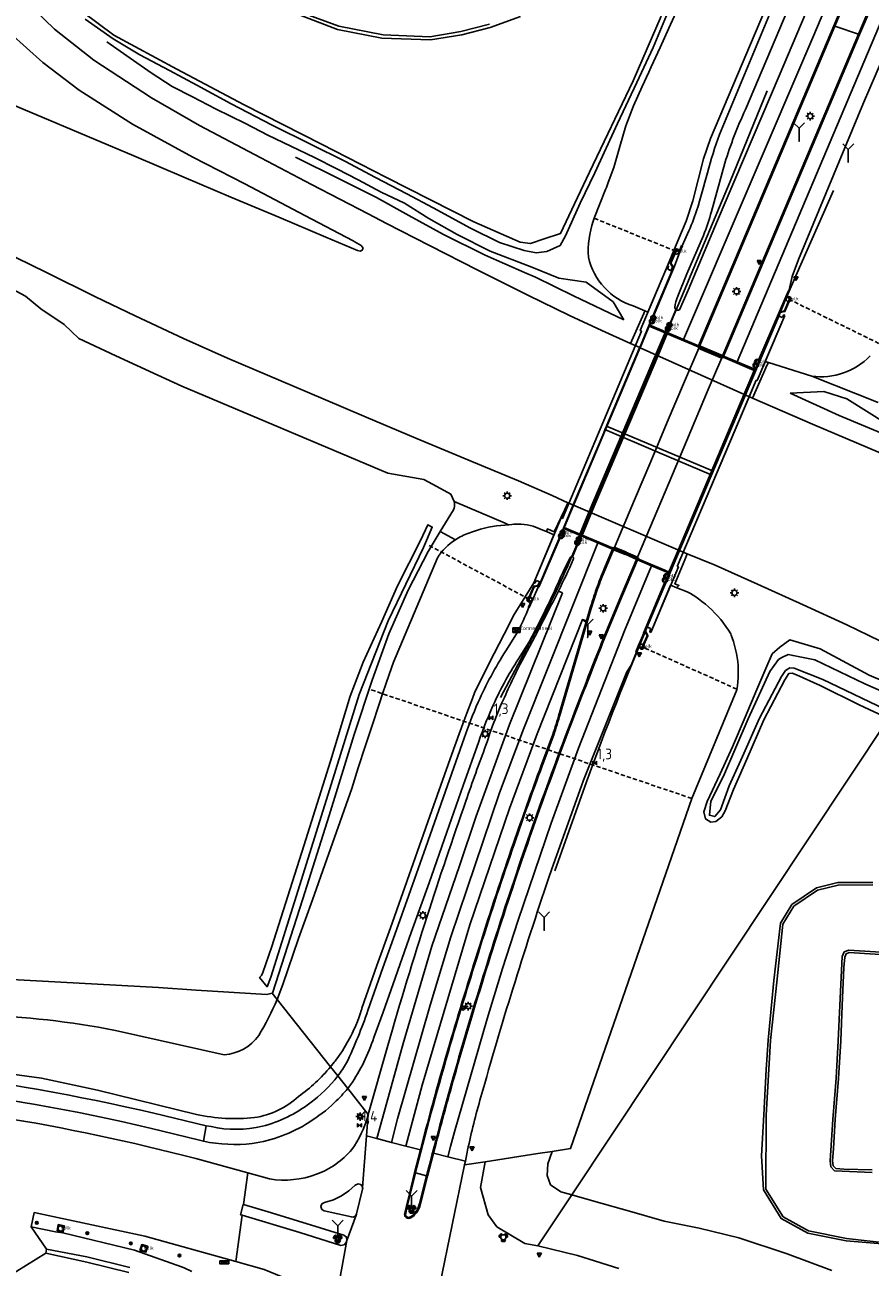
# Model space of a CAD drawing. Extents: x 165936 to 168762, y 445225 to 450407.
# Tile 65 of 69: x 168200 to 168398, y 449703 to 449993. Entities that reach past the tile are written whole.
import ezdxf

# ---------------------------------------------------------------- set-up
doc = ezdxf.new("R2010")
doc.units = 0
doc.header["$LTSCALE"] = 4
doc.linetypes.add('STIPPELFIJN', pattern=[0.375, 0.25, -0.125])
doc.layers.get('0').update_dxf_attribs({"linetype": 'CONTINUOUS'})
for name, color, linetype in [('G_BTD', 3, 'CONTINUOUS'), ('G_OBDP1', 2, 'ByLayer'), ('G_OTD', 32, 'CONTINUOUS'), ('G_OWG', 6, 'CONTINUOUS'), ('G_OWGP1', 2, 'ByLayer'), ('G_OWT', 6, 'CONTINUOUS'), ('G_WGD', 7, 'CONTINUOUS'), ('G_WGDP1', 2, 'ByLayer'), ('G_WGI', 1, 'CONTINUOUS'), ('G_WTD', 5, 'CONTINUOUS'), ('LKWDUP', 5, 'CONTINUOUS'), ('LWGI', 7, 'CONTINUOUS'), ('PPALHM', 10, 'CONTINUOUS'), ('PVGO', 102, 'CONTINUOUS')]:
    doc.layers.add(name, color=color, linetype=linetype)
doc.layers.add('G_BTDP1', color=2, linetype='CONTINUOUS', lineweight=70)
for name, color, linetype, true_color in [('PBRD', 7, 'CONTINUOUS', 0xbd2877), ('PINS', 7, 'CONTINUOUS', 0xbd2877), ('PKST', 7, 'CONTINUOUS', 0xbd2877), ('PPAL', 7, 'CONTINUOUS', 0xbd2877), ('PPUT', 7, 'CONTINUOUS', 0xbd2877)]:
    doc.layers.add(name, color=color, linetype=linetype, true_color=true_color)
doc.styles.add('ISO', font='ISO')

# ---------------------------------------------------------------- blocks, each defined once
blk = doc.blocks.new('kolk')
at = {"color": 0}
blk.add_circle((0, 0), 0.6, dxfattribs=at)
at = {"color": 0, "linetype": 'Continuous', "style": 'ISO'}
blk.add_attdef('KOLK', (-0.04, -0.26), '', height=0.8, dxfattribs=at)
blk = doc.blocks.new('verkeersbord-pl')
at = {"linetype": 'Continuous'}
blk.add_circle((0, 0), 0.03, dxfattribs=at)
blk = doc.blocks.new('wegwijzer')
at = {"color": 0}
for q in [(-0.424, 1.424), (0.424, 1.424), (0, 0)]:
    blk.add_line((0, 1), q, dxfattribs=at)
blk = doc.blocks.new('lichtmast')
at = {"color": 0}
for p, q in [((-0.6, 0), (-1, 0)), ((-0.71, 0.71), (-0.42, 0.42)), ((0, 0.6), (0, 1)), ((0.42, 0.42), (0.71, 0.71)), ((0.6, 0), (1, 0)), ((-0.42, -0.42), (-0.71, -0.71)), ((0, -0.6), (0, -1)), ((0.42, -0.42), (0.71, -0.71))]:
    blk.add_line(p, q, dxfattribs=at)
blk.add_circle((0, 0), 0.6, dxfattribs=at)
blk = doc.blocks.new('verkeersbord')
at = {"color": 0}
for p, q in [((0.5, 0.32), (-0.5, 0.32)), ((-0.5, 0.32), (0, -0.6)), ((0, -0.6), (0.5, 0.32))]:
    blk.add_line(p, q, dxfattribs=at)
blk = doc.blocks.new('kilometerpaal')
at = {"color": 0}
for p, q in [((-0.44, 0.44), (0.44, -0.44)), ((-0.44, -0.44), (-0.44, 0.44)), ((0.44, 0.44), (-0.44, -0.44)), ((0.44, -0.44), (0.44, 0.44))]:
    blk.add_line(p, q, dxfattribs=at)
at = {"color": 0, "style": 'ISO'}
blk.add_attdef('KILOMETERPAAL', (0.59, 0.87), '', height=2.5, dxfattribs=at)
blk = doc.blocks.new('verkeerslicht')
at = {"color": 0, "linetype": 'Continuous'}
for p, q in [((-1, 0), (-0.6, 0)), ((-0.3, 0.52), (-0.5, 0.86)), ((0.3, 0.52), (0.5, 0.86)), ((0.6, 0), (1, 0)), ((-0.3, -0.52), (-0.5, -0.86)), ((0.3, -0.52), (0.5, -0.86))]:
    blk.add_line(p, q, dxfattribs=at)
at = {"color": 0}
blk.add_circle((0, 0), 0.6, dxfattribs=at)
at = {"color": 0, "linetype": 'Continuous'}
for radius, start, end in [(0.996, 119.9985, 179.9935), (0.897, 119.9989, 179.9928), (0.797, 119.9994, 179.9919), (0.697, 120, 179.9907), (0.697, 0.0093, 60), (0.797, 0.0081, 60.0006), (0.897, 0.0072, 60.0011), (0.996, 0.0065, 60.0015), (0.996, 240.0015, 299.9985), (0.897, 240.0011, 299.9989), (0.797, 240.0006, 299.9994), (0.697, 240, 300)]:
    blk.add_arc((0, 0), radius, start, end, dxfattribs=at)
blk = doc.blocks.new('aanduidingsbord')
at = {"color": 0}
for p, q in [((-0.81, -0.33), (0, 0)), ((-1.45, -0.5), (-1.01, -0.5))]:
    blk.add_line(p, q, dxfattribs=at)
blk.add_circle((-1.23, -0.5), 0.45, dxfattribs=at)
blk = doc.blocks.new('zonnepaneel')
at = {"color": 0}
blk.add_circle((0, 0), 0.45, dxfattribs=at)
at = {"color": 0, "style": 'ISO'}
blk.add_attdef('ZONNEPANEEL', (0.7, 0), '', height=0.9, dxfattribs=at)
blk = doc.blocks.new('schk.dwg')
for p, q in [((0.86, 0.56), (-0.86, 0.56)), ((-0.86, 0.56), (-0.86, -0.56)), ((0.86, -0.56), (0.86, 0.56)), ((-0.86, -0.56), (0.86, -0.56))]:
    blk.add_line(p, q)
at = {"linetype": 'Continuous'}
for p, q in [((-0.86, 0.56), (0.86, -0.56)), ((-0.86, -0.56), (0.86, 0.56))]:
    blk.add_line(p, q, dxfattribs=at)
blk = doc.blocks.new('plaatsnaam')
at = {"color": 0}
blk.add_line((-0.69, 0), (0.69, 0), dxfattribs=at)
for points in [[(-1.05, 0.35), (1.05, 0.35), (1.05, -0.35), (-1.05, -0.35)], [(-0.99, 0.29), (0.99, 0.29), (0.99, -0.29), (-0.99, -0.29)]]:
    blk.add_lwpolyline(points, close=True, dxfattribs=at)
blk = doc.blocks.new('boom')
at = {"color": 0}
for radius in [0.315, 0.225, 0.135]:
    blk.add_circle((0, 0), radius, dxfattribs=at)

msp = doc.modelspace()

# ---------------------------------------------------------------- linework, layer by layer
at = {"layer": 'G_BTD', "linetype": 'Continuous', "transparency": 33554687}
for points in [[(168300.686, 449881.217, -0.1259369), (168300.475, 449879.701)], [(168300.881, 449872.694, -0.0601374), (168303.987, 449874.231)], [(168259.234, 449765.295, -0.0368383), (168254.954, 449756.821)], [(168221.492, 449758.061, 0.0378154), (168189.625, 449761.722)], [(168254.954, 449756.821, -0.22046), (168246.916, 449752.349)], [(168121.635, 449752.322, -0.0520083), (168230.445, 449738.713)], [(168229.617, 449735.24, 0.0520429), (168121.455, 449748.757)], [(168264.273, 449742.632, 0.0653205), (168271.728, 449749.537)], [(168147.526, 449743.073, -0.0482827), (168240.291, 449728.092)], [(168253.993, 449737.666, 0.1465167), (168264.273, 449742.632)], [(168240.408, 449738.425, 0.0798691), (168253.993, 449737.666)], [(168239.344, 449701.728, 0.0205373), (168236.958, 449702.799)]]:
    msp.add_lwpolyline(points, format="xyb", dxfattribs=at)
for points in [[(168300.609, 449881.636), (168300.686, 449881.217)], [(168297.367, 449874.622), (168300.475, 449879.701)], [(168313.382, 449876.175), (168312.419, 449876.125), (168311.459, 449876.042), (168310.502, 449875.927), (168309.549, 449875.779), (168308.602, 449875.6), (168307.662, 449875.389), (168306.729, 449875.146), (168305.805, 449874.872), (168304.891, 449874.567), (168303.987, 449874.231)], [(168258.078, 449766.753), (168256.876, 449766.453), (168240.317, 449767.43), (168231.533, 449768.111), (168190.181, 449770.337)], [(168271.728, 449749.537), (168259.234, 449765.295)], [(168246.916, 449752.349), (168221.492, 449758.061)], [(168177.407, 449750.566), (168204.245, 449746.869), (168217.28, 449744.106), (168240.408, 449738.425)], [(168242.729, 449735.733), (168230.445, 449738.713)], [(168242.079, 449732.163), (168241.164, 449732.373), (168229.617, 449735.24)], [(168307.811, 449727.368), (168320.145, 449729.267), (168323.474, 449729.779)], [(168240.291, 449728.092), (168252.41, 449724.747)], [(168320.153, 449707.732), (168328.052, 449719.623)], [(168249.6, 449704.04), (168228.394, 449709.999), (168202.563, 449715.501), (168201.855, 449712.175)], [(168201.855, 449712.175), (168207.511, 449710.982), (168209.25, 449710.726), (168225.962, 449706.695), (168236.958, 449702.799)], [(168205.409, 449706.921), (168201.855, 449712.175)], [(168205.282, 449705.962), (168205.409, 449706.921)], [(168205.409, 449706.921), (168214.822, 449705.111)], [(168205.282, 449705.962), (168191.644, 449697.554), (168201.746, 449695.245), (168212.537, 449693.05), (168224.362, 449689.676)], [(168214.793, 449703.89), (168205.282, 449705.962)], [(168224.647, 449701.497), (168214.793, 449703.89)], [(168214.822, 449705.111), (168224.895, 449702.634)]]:
    msp.add_lwpolyline(points, dxfattribs=at)
at = {"layer": 'G_BTDP1', "linetype": 'Continuous', "lineweight": 70, "transparency": 33554687}
for points in [[(168357.81, 449917.675), (168357.777, 449917.689), (168357.754, 449917.621)], [(168357.81, 449917.675), (168363.18, 449915.451)], [(168363.154, 449915.319), (168363.21, 449915.439), (168363.18, 449915.451)], [(168337.974, 449870.776), (168337.898, 449870.619), (168340.571, 449869.539), (168343.299, 449868.342), (168343.36, 449868.498)]]:
    msp.add_lwpolyline(points, dxfattribs=at)
at = {"layer": 'G_OBDP1', "transparency": 33554687}
for points in [[(168357.754, 449917.621), (168360.455, 449916.47)], [(168352.701, 449866.476), (168369.457, 449906.051), (168371.115, 449909.968)], [(168337.974, 449870.776), (168340.679, 449869.632)], [(168340.679, 449869.632), (168343.36, 449868.498)], [(168345.499, 449852.385), (168346.461, 449851.938)]]:
    msp.add_lwpolyline(points, dxfattribs=at)
at = {"layer": 'G_OTD', "linetype": 'Continuous', "transparency": 33554687}
for points in [[(168207.88, 449711.243), (168208.164, 449712.665), (168209.586, 449712.38), (168209.301, 449710.959), (168207.88, 449711.243)], [(168227.233, 449706.627), (168227.649, 449708.016), (168229.038, 449707.6), (168228.623, 449706.211), (168227.233, 449706.627)]]:
    msp.add_lwpolyline(points, dxfattribs=at)
at = {"layer": 'G_OWG', "linetype": 'Continuous', "transparency": 33554687}
for points in [[(168389.789, 450045.046), (168389.875, 450044.285), (168389.955, 450043.173), (168389.988, 450042.059), (168389.975, 450040.945), (168389.915, 450039.832), (168389.809, 450038.722), (168389.657, 450037.618), (168389.46, 450036.522), (168389.416, 450036.312), (168389.216, 450035.434), (168388.928, 450034.357), (168388.594, 450033.294), (168388.256, 450032.346), (168387.882, 450031.412), (168379.034, 450010.461), (168377.96, 450007.919), (168377.152, 450006.005), (168360.453, 449966.464), (168358.832, 449961.721), (168356.367, 449951.907), (168354.745, 449947.164), (168352.8, 449942.558), (168351.889, 449940.318)], [(168333.045, 449947.127), (168333.308, 449947.798), (168335.939, 449954.512), (168336.161, 449955.012), (168336.59, 449956.173), (168337.897, 449959.707), (168339.282, 449964.549), (168340.677, 449969.388), (168342.44, 449974.071), (168344.513, 449978.623), (168346.025, 449981.931), (168346.594, 449983.172), (168348.677, 449987.72), (168350.761, 449992.267), (168352.844, 449996.815)], [(168389.509, 449992.72), (168389.272, 449992.801)], [(168395.011, 449990.831), (168389.509, 449992.72)], [(168395.248, 449990.75), (168395.011, 449990.831)], [(168219.481, 449989.038), (168224.961, 449985.186), (168229.811, 449981.785), (168234.742, 449978.619), (168239.531, 449976.187), (168244.892, 449973.38), (168251.9, 449969.931), (168257.076, 449967.253), (168262.478, 449964.69), (168267.991, 449962.024), (168273.172, 449959.389), (168278.149, 449956.774), (168283.59, 449953.927), (168288.988, 449951.317), (168294.709, 449947.758), (168301.308, 449944.014), (168309.011, 449940.114), (168318.768, 449936.396), (168325.069, 449933.846), (168331.434, 449932.879), (168337.703, 449928.295), (168340.189, 449924.108)], [(168263.576, 449962.079), (168273.904, 449956.944)], [(168273.904, 449956.944), (168282.458, 449952.696)], [(168282.458, 449952.696), (168290.01, 449948.434)], [(168290.01, 449948.434), (168298.116, 449943.982)], [(168298.116, 449943.982), (168307.807, 449939.216)], [(168307.807, 449939.216), (168317.035, 449935.141)], [(168350.416, 449936.696), (168351.889, 449940.318)], [(168350.416, 449936.696), (168345.827, 449925.861), (168345.128, 449926.161)], [(168350.499, 449935.898), (168350.651, 449936.572), (168350.416, 449936.696)], [(168350.499, 449935.898), (168351.238, 449935.57)], [(168351.429, 449935.487), (168351.238, 449935.57)], [(168317.035, 449935.141), (168319.606, 449934.026)], [(168319.606, 449934.026), (168328.469, 449929.726)], [(168197.464, 449931.282), (168200.517, 449929.614), (168204.115, 449926.615), (168209.505, 449923.008), (168212.924, 449919.732), (168221.616, 449915.654), (168231.441, 449911.171), (168237.042, 449908.572), (168285.138, 449888.251), (168293.543, 449886.8), (168296.522, 449885.148), (168299.823, 449883.34), (168300.609, 449881.636)], [(168328.469, 449929.726), (168340.189, 449924.108)], [(168345.128, 449926.161), (168342.433, 449927.32)], [(168341.739, 449918.586), (168344.874, 449925.593), (168345.128, 449926.161)], [(168377.814, 449925.108), (168373.25, 449914.368), (168373.961, 449914.141)], [(168376.223, 449925.021), (168376.375, 449924.957), (168376.397, 449924.947), (168377.185, 449924.611)], [(168377.814, 449925.108), (168377.569, 449925.225), (168377.185, 449924.611)], [(168357.754, 449917.621), (168357.782, 449917.609)], [(168360.455, 449916.47), (168357.782, 449917.609)], [(168363.129, 449915.33), (168360.455, 449916.47)], [(168363.154, 449915.319), (168363.129, 449915.33)], [(168370.274, 449905.79), (168373.704, 449913.559), (168373.961, 449914.141)], [(168373.961, 449914.141), (168384.103, 449910.905)], [(168399.601, 449904.757), (168384.103, 449910.905)], [(168437.73, 449884.64), (168434.933, 449885.702), (168429.839, 449888.081), (168417.931, 449892.318), (168401.468, 449899.876), (168392.325, 449905.6), (168386.914, 449907.356), (168379.078, 449906.976)], [(168379.078, 449906.976), (168390.478, 449901.765)], [(168390.478, 449901.765), (168402.781, 449896.578)], [(168300.609, 449881.636), (168312.483, 449876.559), (168313.164, 449876.268)], [(168322.128, 449874.59), (168322.142, 449874.626), (168322.383, 449875.245), (168323.281, 449874.842), (168323.947, 449874.548), (168326.405, 449879.739), (168327.14, 449881.29)], [(168297.367, 449874.622), (168295.215, 449871.106), (168294.513, 449869.96), (168289.838, 449860.944), (168285.325, 449850.725), (168281.461, 449839.885), (168277.286, 449827.213), (168271.378, 449808.237), (168265.281, 449788.799), (168258.198, 449766.783), (168258.078, 449766.753)], [(168300.881, 449872.694), (168297.367, 449874.622)], [(168313.164, 449876.268), (168313.382, 449876.175)], [(168313.382, 449876.175), (168314.094, 449876.272), (168314.569, 449876.31)], [(168314.569, 449876.31), (168314.81, 449876.329), (168315.529, 449876.346), (168316.247, 449876.324), (168316.963, 449876.262), (168317.675, 449876.16), (168318.379, 449876.019), (168319.075, 449875.839), (168321.726, 449874.754), (168322.128, 449874.59)], [(168322.128, 449874.59), (168323.897, 449873.867), (168319.169, 449862.658)], [(168337.974, 449870.776), (168337.998, 449870.766)], [(168340.679, 449869.632), (168337.998, 449870.766)], [(168340.679, 449869.632), (168343.359, 449868.498)], [(168355.002, 449869.436), (168354.43, 449868.03), (168352.127, 449862.371), (168353.083, 449862.001), (168352.709, 449861.64), (168352.608, 449861.472)], [(168259.234, 449765.295), (168260.568, 449768.788), (168264.26, 449779.525), (168267.498, 449788.585), (168270.415, 449796.711), (168276.679, 449814.555), (168278.208, 449819.412), (168279.798, 449824.366), (168281.414, 449829.312), (168283.054, 449834.251), (168283.886, 449836.715), (168284.719, 449839.183), (168285.939, 449842.745), (168286.41, 449844.106), (168296.708, 449868.507)], [(168343.36, 449868.498), (168343.359, 449868.498)], [(168319.169, 449862.658), (168319.412, 449862.572), (168319.801, 449863.182)], [(168319.801, 449863.182), (168320.548, 449862.887)], [(168317.145, 449859.319), (168319.169, 449862.658)], [(168320.747, 449862.786), (168320.548, 449862.887)], [(168323.474, 449729.779), (168327.768, 449730.44), (168356.075, 449812.257), (168366.573, 449837.644), (168366.721, 449838.582), (168366.832, 449839.525), (168366.903, 449840.471), (168366.937, 449841.42), (168366.931, 449842.369), (168366.887, 449843.318), (168366.805, 449844.264), (168366.684, 449845.205), (168366.525, 449846.141), (168366.328, 449847.07), (168366.094, 449847.99), (168365.822, 449848.9), (168365.514, 449849.797), (168365.279, 449850.399), (168365.169, 449850.682), (168364.636, 449851.554), (168364.07, 449852.405), (168363.471, 449853.233), (168362.84, 449854.037), (168362.179, 449854.817), (168361.489, 449855.57), (168360.769, 449856.296), (168360.73, 449856.332), (168360.022, 449856.993), (168359.249, 449857.661), (168358.45, 449858.299), (168357.627, 449858.905), (168356.782, 449859.479), (168356.028, 449859.949), (168355.914, 449860.02), (168355.027, 449860.527), (168352.608, 449861.472)], [(168346.499, 449851.048), (168351.139, 449862.046), (168352.608, 449861.472)], [(168314.644, 449855.195), (168317.145, 449859.319)], [(168312.286, 449850.651), (168314.644, 449855.195)], [(168345.499, 449852.385), (168345.652, 449852.314)], [(168346.461, 449851.938), (168345.664, 449852.308), (168345.652, 449852.314)], [(168346.461, 449851.938), (168346.268, 449851.16), (168346.499, 449851.048)], [(168309.949, 449846.094), (168312.286, 449850.651)], [(168307.634, 449841.522), (168309.949, 449846.094)], [(168305.341, 449836.937), (168307.634, 449841.522)], [(168304.842, 449835.616), (168305.341, 449836.937)], [(168303.546, 449832.161), (168304.842, 449835.616)], [(168302.853, 449830.289), (168303.546, 449832.161)], [(168301.775, 449827.375), (168302.853, 449830.289)], [(168328.052, 449719.623), (168402.041, 449830.946)], [(168300.027, 449822.581), (168301.775, 449827.375)], [(168298.304, 449817.778), (168300.027, 449822.581)], [(168296.605, 449812.966), (168298.304, 449817.778)], [(168294.93, 449808.146), (168296.605, 449812.966)], [(168288.62, 449790.176), (168294.93, 449808.146)], [(168285.703, 449782.05), (168288.62, 449790.176)], [(168282.531, 449773.179), (168285.703, 449782.05)], [(168279.074, 449763.224), (168282.531, 449773.179)], [(168258.078, 449766.753), (168259.234, 449765.295)], [(168278.316, 449760.957), (168278.649, 449761.899)], [(168278.649, 449761.899), (168278.903, 449762.671)], [(168278.903, 449762.671), (168279.018, 449763.041)], [(168279.018, 449763.041), (168279.074, 449763.224)], [(168277.035, 449757.893), (168277.62, 449759.203)], [(168277.62, 449759.203), (168277.996, 449760.12)], [(168277.996, 449760.12), (168278.316, 449760.957)], [(168275.65, 449755.216), (168275.871, 449755.61)], [(168275.871, 449755.61), (168276.172, 449756.166)], [(168276.172, 449756.166), (168276.459, 449756.718)], [(168276.459, 449756.718), (168276.765, 449757.329)], [(168276.765, 449757.329), (168277.035, 449757.893)], [(168273.98, 449752.53), (168274.499, 449753.315)], [(168274.499, 449753.315), (168274.926, 449753.991)], [(168274.926, 449753.991), (168275.252, 449754.53)], [(168275.252, 449754.53), (168275.65, 449755.216)], [(168271.728, 449749.537), (168271.99, 449749.856)], [(168271.99, 449749.856), (168272.304, 449750.248)], [(168272.304, 449750.248), (168272.603, 449750.63)], [(168272.603, 449750.63), (168272.801, 449750.889)], [(168272.801, 449750.889), (168273.155, 449751.364)], [(168273.155, 449751.364), (168273.429, 449751.741)], [(168273.429, 449751.741), (168273.765, 449752.217)], [(168273.765, 449752.217), (168273.98, 449752.53)], [(168273.418, 449747.405), (168271.728, 449749.537)], [(168280.529, 449738.435), (168275.741, 449744.475)], [(168328.052, 449719.623), (168325.512, 449720.346), (168323.103, 449721.998), (168322.293, 449724.109), (168322.453, 449726.892), (168323.474, 449729.779)], [(168291.584, 449724.744), (168291.362, 449724.801)], [(168294.165, 449724.084), (168291.584, 449724.744)], [(168294.394, 449724.013), (168294.165, 449724.084)], [(168388.763, 449701.975), (168378.389, 449705.815), (168367.054, 449709.558), (168357.792, 449711.822), (168349.598, 449713.486), (168341.52, 449715.819), (168333.239, 449718.148), (168328.052, 449719.623)], [(168251.071, 449714.878), (168250.697, 449714.99), (168251.34, 449717.385), (168251.408, 449717.365)]]:
    msp.add_lwpolyline(points, dxfattribs=at)
for points in [[(168331.936, 449938.721, -0.0921923), (168333.045, 449947.127)], [(168342.433, 449927.32, -0.2639499), (168331.936, 449938.721)], [(168384.103, 449910.905, 0.236374), (168397.731, 449915.648)], [(168300.881, 449872.694, 0.1038279), (168296.708, 449868.507)]]:
    msp.add_lwpolyline(points, format="xyb", dxfattribs=at)
at = {"layer": 'G_OWGP1', "transparency": 33554687}
for points in [[(168350.416, 449936.696), (168344.022, 449921.598), (168344.308, 449921.448), (168325.858, 449877.681), (168325.569, 449877.83), (168319.169, 449862.658)], [(168351.429, 449935.487), (168350.499, 449935.898)], [(168346.164, 449922.874), (168351.429, 449935.487)], [(168371.115, 449909.968), (168371.345, 449909.885), (168377.814, 449925.108)], [(168376.223, 449925.021), (168377.185, 449924.611)], [(168352.701, 449866.476), (168371.115, 449909.968)], [(168320.747, 449862.786), (168326.101, 449875.384)], [(168346.499, 449851.048), (168352.974, 449866.396), (168352.701, 449866.476)], [(168319.801, 449863.182), (168320.747, 449862.786)], [(168346.461, 449851.938), (168345.652, 449852.314)]]:
    msp.add_lwpolyline(points, dxfattribs=at)
at = {"layer": 'G_OWT', "linetype": 'Continuous', "transparency": 33554687}
for points in [[(168351.77, 449999.023), (168347.096, 449987.707), (168343.224, 449979.506), (168338.737, 449969.953), (168333.433, 449958.393), (168330.012, 449951.346), (168326.56, 449943.731), (168325.346, 449941.417), (168322.209, 449940.02), (168319.75, 449939.738), (168316.937, 449940.306), (168311.153, 449942.128), (168304.391, 449945.499), (168295.677, 449950.242), (168289.579, 449953.509), (168282.201, 449957.352), (168275.068, 449961.136), (168267.23, 449965.022), (168258.13, 449969.601), (168248.557, 449974.531), (168240.523, 449978.874), (168234.163, 449982.309), (168227.206, 449985.989), (168220.955, 449989.763), (168214.427, 449994.324)], [(168264.988, 449995.902), (168273.634, 449992.665), (168284.045, 449990.693), (168294.949, 449990.202), (168302.12, 449991.438), (168308.855, 449993.135)], [(168406.265, 449837.301), (168397.541, 449841.078), (168386.041, 449847.201), (168378.994, 449849.278), (168376.675, 449847.568), (168374.833, 449846.01), (168373.382, 449842.641), (168371.306, 449837.708), (168368.517, 449831.226), (168365.604, 449824.329), (168362.709, 449818.011), (168359.653, 449811.516), (168358.865, 449809.149), (168359.296, 449807.484), (168360.518, 449806.738), (168361.737, 449806.836), (168363.134, 449807.983), (168363.847, 449809.324), (168365.817, 449814.321), (168368.935, 449821.443), (168372.913, 449830.582), (168377.826, 449839.996), (168378.753, 449841.456), (168379.486, 449841.536), (168380.534, 449841.147), (168386.058, 449838.607), (168395.144, 449834.138), (168402.041, 449830.946)], [(168406.974, 449707.652), (168392.154, 449708.848), (168383.153, 449710.694), (168376.986, 449714.098), (168372.813, 449720.791), (168372.346, 449728.769), (168372.886, 449738.301), (168373.445, 449748.913), (168373.903, 449755.773), (168375.249, 449769.706), (168376.827, 449783.085), (168379.473, 449787.458), (168385.226, 449791.375), (168390.192, 449792.577), (168398.367, 449792.642)], [(168401.296, 449775.675), (168393.996, 449776.185), (168392.825, 449776.26), (168392.114, 449775.961), (168391.788, 449775.184), (168391.568, 449772.778), (168391.225, 449763.874), (168390.867, 449755.584), (168390.377, 449746.843), (168389.597, 449737.21), (168389.195, 449730.476), (168388.957, 449727.574), (168389.085, 449726.429), (168389.69, 449725.794), (168391.574, 449725.621), (168398.207, 449725.445)]]:
    msp.add_lwpolyline(points, dxfattribs=at)
at = {"layer": 'G_WGD', "linetype": 'Continuous', "transparency": 33554687}
for points in [[(168354.154, 449919.516), (168384.609, 449990.63), (168412.113, 450055.934)], [(168389.272, 449992.801), (168415.373, 450054.582)], [(168366.655, 449914.263), (168399.69, 449992.358), (168424.39, 450050.844)], [(168427.961, 450049.364), (168421.938, 450035.101), (168408.641, 450003.726), (168403.564, 449991.895), (168396.206, 449974.75), (168389.159, 449957.874), (168380.965, 449938.206), (168379.54, 449934.212), (168378.779, 449930.786)], [(168395.248, 449990.75), (168396.774, 449994.361), (168419.838, 450048.914)], [(168403.169, 450045.494), (168401.049, 450039.402), (168386.554, 450004.971), (168384.711, 450000.608), (168376.466, 449981.088), (168362.114, 449947.276), (168355.24, 449931.037), (168353.184, 449926.408), (168352.951, 449926.311)], [(168362.568, 449967.395), (168374.25, 449995.393), (168386.267, 450023.499), (168389.289, 450030.767)], [(168392.114, 450028.399), (168381.233, 450002.928), (168377.496, 449994.178), (168368.615, 449973.214)], [(168341.739, 449918.586), (168335.071, 449921.572), (168327.522, 449925.092), (168317.77, 449929.862), (168306.114, 449935.668), (168294.803, 449941.454), (168284.777, 449946.591), (168280.501, 449948.858), (168267.323, 449955.707), (168255.42, 449961.956), (168241.173, 449969.48), (168229.901, 449975.918), (168216.427, 449984.748), (168207.281, 449991.975), (168200.365, 449998.702), (168198.061, 450001.243)], [(168193.047, 449976.211), (168204.38, 449971.43), (168214.908, 449967.002), (168225.834, 449962.374), (168237.482, 449957.432), (168248.487, 449952.778), (168259.668, 449948.049), (168270.626, 449943.395), (168277.992, 449940.296), (168278.649, 449940.162), (168279.151, 449940.38), (168279.325, 449940.817), (168278.865, 449941.473), (168277.239, 449942.391), (168277.015, 449942.508), (168265.724, 449948.484), (168251.684, 449955.868), (168239.549, 449962.124), (168225.5, 449969.786), (168213.07, 449977.739), (168204.57, 449984.201), (168196.929, 449991.037)], [(168357.688, 449918.031), (168378.253, 449966.721), (168389.272, 449992.801)], [(168363.508, 449915.585), (168383.216, 449962.291), (168395.248, 449990.75)], [(168363.804, 449960.71), (168360.671, 449949.39)], [(168352.479, 449940.297), (168353.327, 449939.969), (168353.915, 449941.351)], [(168358.819, 449943.791), (168354.962, 449934.843), (168352.839, 449929.573)], [(168353.915, 449941.351), (168353.801, 449941.401), (168355.094, 449944.197)], [(168327.14, 449881.29), (168323.51, 449883.041), (168315.65, 449886.441), (168303.782, 449891.368), (168291.665, 449896.443), (168280.045, 449901.333), (168270.001, 449905.627), (168260.148, 449909.856), (168247.665, 449915.115), (168237.369, 449919.692), (168226.092, 449924.993), (168216.819, 449929.472), (168205.41, 449935.129), (168194.713, 449940.381)], [(168351.217, 449937.33), (168352.4, 449940.112), (168352.479, 449940.297)], [(168351.429, 449935.487), (168351.829, 449936.404), (168351.217, 449937.33)], [(168346.164, 449922.874), (168347.054, 449924.981), (168351.429, 449935.487)], [(168376.223, 449925.021), (168376.615, 449925.947), (168376.809, 449925.984), (168377.702, 449926.156), (168378.824, 449928.853), (168378.916, 449929.074), (168378.24, 449929.368), (168378.064, 449929.445), (168378.668, 449930.831), (168378.779, 449930.786)], [(168352.394, 449926.452), (168351.048, 449923.289), (168351.089, 449923.271), (168351.259, 449923.198), (168350.437, 449921.078)], [(168352.394, 449926.452), (168352.42, 449926.433)], [(168376.223, 449925.021), (168370.915, 449912.472)], [(168346.164, 449922.874), (168346.243, 449922.84), (168349.927, 449921.292), (168350.207, 449921.175), (168350.437, 449921.078)], [(168354.154, 449919.516), (168350.437, 449921.078)], [(168343.935, 449917.601), (168342.885, 449918.072), (168341.739, 449918.586)], [(168357.688, 449918.031), (168354.154, 449919.516)], [(168370.274, 449905.79), (168356.006, 449912.188), (168344.017, 449917.564), (168343.935, 449917.601)], [(168366.655, 449914.263), (168363.508, 449915.585)], [(168370.915, 449912.472), (168370.785, 449912.527), (168366.655, 449914.263)], [(168433.786, 449878.709), (168429.106, 449880.7), (168417.429, 449885.641), (168406.811, 449890.118), (168395.07, 449895.142), (168384.254, 449899.726), (168370.274, 449905.79)], [(168336.156, 449899.269), (168348.529, 449894.044), (168360.901, 449888.818), (168360.481, 449887.97), (168348.14, 449893.196), (168335.798, 449898.421), (168336.156, 449899.269)], [(168327.14, 449881.29), (168327.343, 449881.204), (168355.002, 449869.436)], [(168320.747, 449862.786), (168325.863, 449874.819), (168326.101, 449875.384)], [(168326.101, 449875.384), (168326.194, 449875.345), (168329.85, 449873.788), (168330.137, 449873.666), (168330.388, 449873.559)], [(168316.751, 449828.457), (168334.178, 449871.946)], [(168328.23, 449868.697), (168329.378, 449871.485), (168330.157, 449873.314), (168330.264, 449873.266), (168330.388, 449873.559)], [(168334.178, 449871.946), (168330.388, 449873.559)], [(168337.608, 449870.486), (168334.178, 449871.946)], [(168337.608, 449870.486), (168335.655, 449865.88)], [(168355.002, 449869.436), (168361.534, 449866.767), (168371.402, 449862.322), (168382.116, 449857.513), (168392.324, 449852.789), (168402.563, 449847.86), (168410.67, 449843.93)], [(168329.614, 449824.03), (168340.366, 449851.427), (168346.704, 449866.616)], [(168343.423, 449868.012), (168339.896, 449859.754)], [(168343.423, 449868.012), (168346.704, 449866.616)], [(168346.704, 449866.616), (168350.664, 449864.93), (168350.783, 449864.879)], [(168350.783, 449864.879), (168345.499, 449852.385)], [(168313.541, 449829.562), (168325.873, 449860.271)], [(168317.955, 449858.613), (168318.051, 449858.832), (168319.31, 449861.72)], [(168320.747, 449862.786), (168320.373, 449861.904), (168319.31, 449861.72)], [(168325.873, 449860.271), (168324.95, 449860.702)], [(168318.121, 449856.872), (168318.762, 449858.23), (168317.955, 449858.613)], [(168316.372, 449844.298), (168319.488, 449850.151), (168322.38, 449855.676)], [(168318.037, 449856.916), (168318.121, 449856.872)], [(168331.494, 449853.762), (168332.278, 449856.441)], [(168319.979, 449827.346), (168330.528, 449854.059), (168331.494, 449853.762)], [(168324.976, 449831.489), (168331.494, 449853.762)], [(168345.499, 449852.385), (168345.089, 449851.417), (168345.199, 449851.195), (168345.666, 449850.248), (168344.534, 449847.658), (168344.445, 449847.454), (168343.77, 449847.749), (168343.564, 449847.839), (168342.992, 449846.495), (168343.153, 449846.404), (168341.911, 449843.424), (168340.901, 449841.832), (168333.283, 449822.767)], [(168312.662, 449846.718), (168315.158, 449850.687)], [(168318.105, 449848.834), (168315.609, 449844.865)], [(168282.54, 449732.77), (168283.106, 449734.778), (168288.714, 449754.98), (168295.406, 449777.697), (168301.838, 449796.515), (168305.76, 449808.109), (168313.541, 449829.562)], [(168285.975, 449731.893), (168287.384, 449737.414), (168294.996, 449763.971), (168299.801, 449779.876), (168311.221, 449813.589), (168316.751, 449828.457)], [(168280.477, 449762.737), (168283.93, 449772.679), (168287.101, 449781.548), (168290.022, 449789.685), (168293.946, 449800.898), (168299.012, 449815.246), (168302.945, 449826.368)], [(168306.337, 449825.553), (168302.703, 449815.237), (168298.887, 449804.399), (168294.741, 449792.561), (168290.545, 449780.888), (168286.368, 449768.909), (168284.054, 449762.335), (168281.812, 449756.377)], [(168289.339, 449731.034), (168293.113, 449745.288), (168304.258, 449782.738), (168313.531, 449809.876), (168319.979, 449827.346)], [(168323.267, 449826.214), (168322.327, 449823.691), (168320.922, 449819.918)], [(168323.39, 449826.544), (168323.267, 449826.214)], [(168299.77, 449730.953), (168300.68, 449734.353), (168308.274, 449760.75), (168311.912, 449772.495), (168315.524, 449783.836), (168323.225, 449806.478), (168329.614, 449824.03)], [(168333.283, 449822.767), (168330.801, 449816.556), (168323.346, 449795.591), (168322.728, 449793.771)], [(168323.876, 449818.793), (168325.295, 449822.66), (168325.303, 449822.682)], [(168325.303, 449822.682), (168326.242, 449825.191)], [(168280.529, 449738.435), (168285.1, 449754.488)], [(168275.741, 449744.475), (168273.418, 449747.405)], [(168275.741, 449744.475), (168276.403, 449745.308)], [(168280.529, 449738.435), (168280.146, 449733.381)], [(168242.079, 449732.163), (168242.729, 449735.733)], [(168243.821, 449735.568), (168242.729, 449735.733)], [(168280.146, 449733.381), (168279.232, 449721.329), (168279.24, 449721.224), (168279.236, 449721.119), (168279.222, 449721.014)], [(168280.146, 449733.381), (168282.54, 449732.77)], [(168282.54, 449732.77), (168285.975, 449731.893)], [(168285.975, 449731.893), (168289.339, 449731.034)], [(168289.339, 449731.034), (168292.728, 449730.169)], [(168291.362, 449724.801), (168292.728, 449730.169)], [(168295.79, 449729.387), (168296.409, 449731.736)], [(168299.124, 449728.536), (168299.77, 449730.953)], [(168303.045, 449726.635), (168297.256, 449698.584), (168293.861, 449677.719)], [(168294.394, 449724.013), (168295.79, 449729.387)], [(168295.79, 449729.387), (168299.124, 449728.536)], [(168299.124, 449728.536), (168303.221, 449727.489)], [(168303.045, 449726.635), (168303.221, 449727.489)], [(168307.811, 449727.368), (168303.045, 449726.635)], [(168303.221, 449727.489), (168303.402, 449728.365)], [(168307.811, 449727.368), (168306.742, 449721.351)], [(168252.41, 449724.747), (168251.408, 449717.365)], [(168252.41, 449724.747), (168257.517, 449723.338)], [(168291.362, 449724.801), (168290.14, 449719.827)], [(168292.72, 449717.534), (168294.394, 449724.013)], [(168277.816, 449715.167), (168277.656, 449714.847), (168277.362, 449714.584), (168277.005, 449714.45), (168276.624, 449714.451), (168270.267, 449715.856), (168269.691, 449716.226), (168269.478, 449716.877), (168269.729, 449717.521), (168270.332, 449717.857), (168272.423, 449718.481), (168274.315, 449719.385), (168276.003, 449720.527), (168277.505, 449721.903), (168278.159, 449722.211), (168278.821, 449722.03), (168279.196, 449721.534), (168279.21, 449720.963)], [(168277.816, 449715.167), (168277.825, 449715.205), (168279.201, 449720.925), (168279.21, 449720.963)], [(168279.222, 449721.014), (168279.21, 449720.963)], [(168306.742, 449721.351), (168308.525, 449714.92)], [(168290.14, 449719.827), (168289.364, 449716.669), (168289.058, 449715.425)], [(168275.515, 449708.963), (168275.436, 449709.749), (168274.869, 449710.23), (168266.032, 449712.966), (168257.195, 449715.68), (168251.408, 449717.365)], [(168275.515, 449708.963), (168277.708, 449714.89), (168277.723, 449714.917), (168277.767, 449715.009), (168277.801, 449715.106), (168277.816, 449715.167)], [(168251.071, 449714.878), (168249.6, 449704.04)], [(168251.071, 449714.878), (168264.58, 449710.813), (168274.166, 449707.796), (168274.89, 449707.923), (168275.361, 449708.521), (168275.515, 449708.963)], [(168308.525, 449714.92), (168310.563, 449712.157)], [(168310.563, 449712.157), (168317.114, 449708.277)], [(168270.326, 449680.772), (168270.43, 449680.755), (168275.515, 449708.963)], [(168320.153, 449707.732), (168317.114, 449708.277)], [(168320.153, 449707.732), (168329.412, 449705.432)], [(168249.6, 449704.04), (168256.214, 449702.181), (168261.493, 449700.031)], [(168329.412, 449705.432), (168339.021, 449702.42)]]:
    msp.add_lwpolyline(points, dxfattribs=at)
for points in [[(168368.615, 449973.214, 0.0335304), (168363.804, 449960.71)], [(168359.759, 449958.463, -0.026313), (168362.568, 449967.395)], [(168357.193, 449949.556, 0.0121219), (168359.759, 449958.463)], [(168355.094, 449944.197, 0.0300391), (168357.193, 449949.556)], [(168360.671, 449949.39, -0.0264357), (168358.819, 449943.791)], [(168352.839, 449929.573, 0.070982), (168352.106, 449926.995)], [(168352.106, 449926.995, 0.2205019), (168352.394, 449926.452)], [(168352.42, 449926.433, 0.1811792), (168352.951, 449926.311)], [(168327.721, 449868.561, 0.0142387), (168323.491, 449859.579)], [(168324.95, 449860.702, 0.0100813), (168328.419, 449868.081)], [(168328.23, 449868.697, 0.3494313), (168327.721, 449868.561)], [(168328.419, 449868.081, 0.4599496), (168328.23, 449868.697)], [(168335.655, 449865.88, 0.0127291), (168333.839, 449861.296)], [(168322.38, 449855.676, 0.0068144), (168324.95, 449860.702)], [(168333.839, 449861.296, 0.0117809), (168332.278, 449856.441)], [(168323.491, 449859.579, -0.0129855), (168318.105, 449848.834)], [(168333.778, 449844.747, -0.007723), (168339.896, 449859.754)], [(168315.158, 449850.687, 0.0281015), (168318.037, 449856.916)], [(168306.211, 449834.738, -0.0390001), (168312.662, 449846.718)], [(168315.609, 449844.865, 0.0389992), (168309.395, 449833.331)], [(168311.456, 449833.895, -0.0140347), (168316.372, 449844.298)], [(168326.242, 449825.191, -0.0042975), (168333.778, 449844.747)], [(168302.945, 449826.368, -0.0195941), (168306.211, 449834.738)], [(168309.395, 449833.331, 0.0175084), (168306.337, 449825.553)], [(168310.147, 449830.73, -0.009275), (168311.456, 449833.895)], [(168324.976, 449831.489, -0.0121191), (168323.39, 449826.544)], [(168308.026, 449824.681, -0.0176617), (168310.147, 449830.73)], [(168303.326, 449811.647, -0.0076708), (168308.026, 449824.681)], [(168320.922, 449819.918, 0.0056265), (168314.466, 449801.81)], [(168316.413, 449797.803, -0.0069147), (168323.876, 449818.793)], [(168294.285, 449784.71, -0.0058986), (168303.326, 449811.647)], [(168314.466, 449801.81, 0.0077816), (168306.482, 449777.656)], [(168308.103, 449772.268, -0.0074312), (168316.413, 449797.803)], [(168322.728, 449793.771, 0.0073086), (168314.308, 449767.798)], [(168294.285, 449784.71, 0.0086423), (168285.1, 449754.488)], [(168306.482, 449777.656, 0.0045368), (168299.476, 449754.718)], [(168300.584, 449747.028, -0.0072448), (168308.103, 449772.268)], [(168314.308, 449767.798, 0.0074013), (168306.851, 449742.5)], [(168275.469, 449750.462, 0.0281827), (168280.477, 449762.737)], [(168281.812, 449756.377, -0.0725665), (168276.403, 449745.308)], [(168292.728, 449730.169, -0.0078563), (168299.476, 449754.718)], [(168273.418, 449747.405, 0.0297596), (168275.469, 449750.462)], [(168273.418, 449747.405, -0.0743255), (168266.876, 449741.044)], [(168296.409, 449731.736, -0.0037529), (168300.584, 449747.028)], [(168275.741, 449744.475, -0.0307619), (168272.674, 449741.172)], [(168272.674, 449741.172, -0.0520727), (168266.674, 449736.549)], [(168306.851, 449742.5, 0.0215988), (168303.733, 449730.029)], [(168266.876, 449741.044, -0.0990246), (168255.826, 449735.656)], [(168280.409, 449737.98, 0.0046517), (168280.529, 449738.435)], [(168255.826, 449735.656, -0.1126192), (168243.821, 449735.568)], [(168266.674, 449736.549, -0.1056644), (168253.453, 449731.618)], [(168276.717, 449730.211, 0.0883494), (168280.409, 449737.98)], [(168253.453, 449731.618, -0.0807982), (168242.079, 449732.163)], [(168268.458, 449724.439, 0.1280794), (168276.717, 449730.211)], [(168303.733, 449730.029, 0.0031204), (168303.402, 449728.365)], [(168268.458, 449724.439, -0.1280506), (168257.517, 449723.338)], [(168289.058, 449715.425, 0.6772247), (168290.497, 449714.255)], [(168290.497, 449714.255, 0.1435386), (168292.346, 449716.365)], [(168292.346, 449716.365, 0.0615824), (168292.72, 449717.534)]]:
    msp.add_lwpolyline(points, format="xyb", dxfattribs=at)
at = {"layer": 'G_WGDP1', "transparency": 33554687}
for points in [[(168350.031, 449921.104), (168349.839, 449921.055), (168346.162, 449922.609), (168326.285, 449875.526), (168329.964, 449873.981), (168330.073, 449873.797)], [(168350.031, 449921.104), (168349.955, 449920.929), (168344.77, 449908.645), (168339.586, 449896.356), (168334.923, 449885.301), (168330.249, 449874.218), (168330.073, 449873.797)], [(168343.935, 449917.601), (168346.164, 449922.874)], [(168357.688, 449918.031), (168346.164, 449922.874)], [(168350.031, 449921.104), (168350.255, 449921.014), (168350.34, 449920.836), (168357.58, 449917.773)], [(168343.935, 449917.601), (168343.895, 449917.506), (168336.266, 449899.451), (168336.086, 449899.025), (168336.014, 449898.854), (168335.717, 449898.151), (168335.52, 449897.685), (168328.41, 449880.849), (168326.101, 449875.384)], [(168338.017, 449870.864), (168339.226, 449873.673), (168342.712, 449881.987), (168346.513, 449890.992), (168350.362, 449900.164), (168354.373, 449909.655), (168357.695, 449917.449)], [(168363.41, 449915.353), (168370.667, 449912.253), (168350.774, 449865.157), (168349.83, 449865.623), (168343.524, 449868.248)], [(168357.754, 449917.621), (168357.552, 449917.707), (168357.58, 449917.773)], [(168357.58, 449917.773), (168357.688, 449918.031)], [(168357.754, 449917.621), (168357.695, 449917.449)], [(168357.695, 449917.449), (168360.376, 449916.325), (168363.083, 449915.167)], [(168363.083, 449915.167), (168363.154, 449915.319)], [(168363.154, 449915.319), (168363.359, 449915.232), (168363.41, 449915.353)], [(168363.508, 449915.585), (168363.41, 449915.353)], [(168370.915, 449912.472), (168363.508, 449915.585)], [(168343.405, 449868.614), (168347.319, 449877.849), (168351.604, 449887.979), (168355.897, 449898.126), (168359.945, 449907.773), (168363.083, 449915.167)], [(168370.915, 449912.472), (168368.4, 449906.525), (168360.95, 449888.913), (168360.767, 449888.482), (168360.435, 449887.697), (168360.196, 449887.132), (168353.118, 449870.398), (168350.955, 449865.285), (168350.783, 449864.879)], [(168326.101, 449875.384), (168337.608, 449870.486)], [(168330.073, 449873.797), (168330.306, 449873.712), (168330.492, 449873.744), (168337.7, 449870.703)], [(168337.7, 449870.703), (168337.608, 449870.486)], [(168337.974, 449870.776), (168337.768, 449870.863), (168337.7, 449870.703)], [(168337.974, 449870.776), (168338.017, 449870.864)], [(168343.405, 449868.614), (168340.674, 449869.78), (168338.017, 449870.864)], [(168343.36, 449868.498), (168343.405, 449868.614)], [(168343.36, 449868.498), (168343.589, 449868.401), (168343.524, 449868.248)], [(168343.524, 449868.248), (168343.423, 449868.012)], [(168343.423, 449868.012), (168350.783, 449864.879)]]:
    msp.add_lwpolyline(points, dxfattribs=at)
at = {"layer": 'G_WGI', "linetype": 'Continuous', "transparency": 33554687}
for points in [[(168389.509, 449992.72), (168417.803, 450059.691), (168418.151, 450060.329)], [(168395.011, 449990.831), (168419.608, 450049.012)], [(168395.248, 449990.75), (168419.838, 450048.914)], [(168357.58, 449917.773), (168389.272, 449992.801)], [(168357.81, 449917.675), (168389.509, 449992.72)], [(168363.18, 449915.451), (168395.011, 449990.831)], [(168363.41, 449915.353), (168395.248, 449990.75)], [(168351.238, 449935.57), (168351.6, 449936.45), (168351.03, 449937.313), (168352.39, 449940.509), (168353.193, 449940.198), (168353.71, 449941.439), (168353.915, 449941.351)], [(168351.217, 449937.33), (168352.479, 449940.297)], [(168357.81, 449917.675), (168357.782, 449917.609)], [(168363.18, 449915.451), (168363.129, 449915.33)], [(168337.7, 449870.703), (168335.655, 449865.88)], [(168337.998, 449870.766), (168335.885, 449865.782)], [(168343.359, 449868.498), (168339.666, 449859.852)], [(168343.524, 449868.248), (168339.896, 449859.754)], [(168320.548, 449862.887), (168320.173, 449862.037), (168319.194, 449861.868), (168317.74, 449858.532), (168318.5, 449858.172), (168317.919, 449856.967), (168318.121, 449856.872)], [(168317.955, 449858.613), (168319.31, 449861.72)], [(168325.216, 449831.419), (168332.518, 449856.37), (168334.074, 449861.212)], [(168323.39, 449826.544), (168320.922, 449819.918)], [(168321.156, 449819.831), (168323.625, 449826.459)], [(168323.876, 449818.793), (168325.303, 449822.682)], [(168325.066, 449822.763), (168325.061, 449822.747)], [(168291.584, 449724.744), (168289.585, 449716.611), (168289.277, 449715.357)], [(168291.584, 449724.744), (168291.915, 449726.068)], [(168294.165, 449724.084), (168292.495, 449717.576)], [(168294.165, 449724.084), (168294.323, 449724.718)]]:
    msp.add_lwpolyline(points, dxfattribs=at)
for points in [[(168334.074, 449861.212, -0.0129567), (168335.885, 449865.782)], [(168339.666, 449859.852, 0.0076855), (168333.545, 449844.838)], [(168333.545, 449844.838, 0.0048456), (168325.066, 449822.763)], [(168323.625, 449826.459, 0.0123238), (168325.216, 449831.419)], [(168325.061, 449822.747, 0.0062649), (168316.199, 449797.876)], [(168314.68, 449801.736, -0.0070596), (168321.156, 449819.831)], [(168306.698, 449777.588, -0.0077836), (168314.68, 449801.736)], [(168316.199, 449797.876, 0.0074878), (168307.886, 449772.335)], [(168299.693, 449754.654, -0.0044977), (168306.698, 449777.588)], [(168300.366, 449747.089, -0.0072068), (168307.886, 449772.335)], [(168291.915, 449726.068, -0.0091716), (168299.693, 449754.654)], [(168300.366, 449747.089, 0.0047841), (168294.323, 449724.718)], [(168289.277, 449715.357, 0.6778078), (168290.386, 449714.455)], [(168292.495, 449717.576, -0.2077145), (168290.386, 449714.455)]]:
    msp.add_lwpolyline(points, format="xyb", dxfattribs=at)
at = {"layer": 'G_WTD', "linetype": 'Continuous', "transparency": 33554687}
for points in [[(168200.281, 450009.867), (168206.518, 450001.539), (168221.141, 449990.586), (168235.855, 449982.633), (168251.564, 449974.298), (168269.61, 449965.099), (168284.825, 449957.322), (168305.168, 449946.989), (168315.973, 449942.203), (168318.387, 449941.905), (168321.609, 449942.972), (168325.465, 449944.287), (168328.707, 449951.188), (168332.189, 449958.588)], [(168316.114, 449994.932), (168308.982, 449992.415), (168302.368, 449990.678), (168295.044, 449989.486), (168283.733, 449989.909), (168273.394, 449991.943), (168264.614, 449995.239)], [(168332.189, 449958.588), (168342.395, 449979.896), (168348.955, 449995.03)], [(168263.314, 449788.089), (168270.776, 449811.98), (168278.437, 449836.563), (168285.215, 449853.728), (168293.452, 449870.908), (168295.481, 449875.657), (168294.462, 449876.216), (168292.754, 449872.553), (168287.38, 449861.96), (168283.64, 449853.471), (168279.331, 449844.083), (168276.3, 449836.123), (168271.7, 449820.97), (168265.528, 449801.179), (168258.015, 449777.637), (168255.938, 449771.562), (168255.591, 449770.913), (168255.169, 449770.423), (168256.901, 449768.238), (168257.754, 449770.492), (168263.314, 449788.089)], [(168402.927, 449832.28), (168386.658, 449840.046), (168379.993, 449842.657), (168378.974, 449842.777), (168377.929, 449842.113), (168377.05, 449840.714), (168371.883, 449831.008), (168367.936, 449822.018), (168364.81, 449815.2), (168362.816, 449809.612), (168361.466, 449808.015), (168360.205, 449808.305), (168360.51, 449811.617), (168363.495, 449817.427), (168369.26, 449830.865), (168374.305, 449841.894), (168376.365, 449844.734), (168377.076, 449845.213), (168378.562, 449845.871), (168379.753, 449845.616), (168384.853, 449844.613), (168396.531, 449839.009), (168404.941, 449835.31)], [(168402.552, 449708.248), (168392.234, 449709.41), (168383.351, 449711.232), (168377.389, 449714.523), (168373.371, 449720.968), (168373.452, 449738.27), (168374.468, 449755.724), (168375.923, 449769.312), (168377.377, 449782.899), (168379.894, 449787.059), (168385.46, 449790.848), (168390.262, 449792.011), (168398.351, 449792.075)], [(168410.172, 449775.723), (168394.034, 449776.751), (168392.728, 449776.834), (168391.681, 449776.394), (168391.231, 449775.323), (168390.658, 449763.897), (168390.301, 449755.612), (168389.811, 449746.882), (168389.031, 449737.25), (168388.387, 449727.566), (168388.543, 449726.176), (168389.426, 449725.249), (168398.168, 449724.879)]]:
    msp.add_lwpolyline(points, dxfattribs=at)
at = {"layer": 'LKWDUP', "linetype": 'STIPPELFIJN', "lineweight": -3, "transparency": 33554687}
for points in [[(168333.308, 449947.798), (168352.546, 449940.053)], [(168378.695, 449928.917), (168403.123, 449916.912)], [(168294.758, 449871.36), (168318.18, 449858.763)], [(168366.601, 449837.801), (168344.423, 449847.708)], [(168356.075, 449812.257), (168280.765, 449837.773)]]:
    msp.add_lwpolyline(points, dxfattribs=at)
at = {"layer": 'LWGI', "transparency": 33554687}
for points in [[(168311.403, 449835.828), (168321.488, 449854.728, 0.020963), (168329.211, 449871.474), (168329.243, 449871.55), (168330.137, 449873.666), (168330.173, 449873.751), (168332.45, 449879.14), (168347.899, 449915.711), (168350.172, 449921.092), (168350.207, 449921.175), (168351.089, 449923.271), (168352.42, 449926.433), (168365.046, 449956.426), (168373.651, 449977.583)], [(168324.099, 449795.334), (168331.501, 449816.138, -0.0119166), (168345.913, 449852.902), (168376.375, 449924.957), (168376.809, 449925.984), (168378.24, 449929.368), (168378.304, 449929.521), (168380.351, 449934.362), (168389.214, 449954.31)]]:
    msp.add_lwpolyline(points, format="xyb", dxfattribs=at)
for points in [[(168318.762, 449858.23), (168320.226, 449861.653), (168320.347, 449861.653), (168325.328, 449873.19), (168325.625, 449873.089), (168326.232, 449874.632), (168325.955, 449874.78), (168326.194, 449875.345), (168328.502, 449880.81), (168343.977, 449917.469), (168344.017, 449917.564), (168346.243, 449922.84), (168346.464, 449923.364), (168346.803, 449923.226), (168347.456, 449924.796), (168347.146, 449924.942), (168352.062, 449936.648), (168353.327, 449939.969)], [(168351.238, 449935.57), (168351.6, 449936.45)], [(168376.397, 449924.947), (168376.751, 449925.805), (168377.82, 449926.011), (168378.973, 449928.78), (168379.131, 449929.161), (168378.254, 449929.543), (168378.779, 449930.786)], [(168378.064, 449929.445), (168371.693, 449914.661), (168371.299, 449914.839), (168370.55, 449913.082), (168370.941, 449912.895), (168370.785, 449912.527), (168368.272, 449906.582), (168352.997, 449870.449), (168350.664, 449864.93), (168350.506, 449864.556), (168350.129, 449864.712), (168349.368, 449862.94), (168349.768, 449862.776), (168344.79, 449850.859), (168344.882, 449850.85), (168343.564, 449847.839)], [(168351.048, 449923.289), (168350.826, 449923.374), (168349.927, 449921.292), (168347.617, 449915.838), (168332.144, 449879.269), (168329.85, 449873.788), (168328.969, 449871.682), (168329.243, 449871.55), (168329.378, 449871.485)], [(168330.388, 449873.559), (168332.704, 449879.033), (168348.141, 449915.603), (168350.437, 449921.078)], [(168345.652, 449852.314), (168345.283, 449851.397), (168345.848, 449850.252), (168344.685, 449847.591), (168344.53, 449847.237), (168343.707, 449847.596), (168343.669, 449847.613), (168343.153, 449846.404)]]:
    msp.add_lwpolyline(points, dxfattribs=at)

# ---------------------------------------------------------------- block references
at = {"layer": 'PBRD', "transparency": 33554687, "xscale": 3, "yscale": 3, "zscale": 3}
for p in [(168381.142, 449965.845), (168392.625, 449960.917), (168331.788, 449849.883), (168321.597, 449781.46), (168290.651, 449716.334), (168273.405, 449709.415)]:
    msp.add_blockref('wegwijzer', p, dxfattribs=at)
at = {"layer": 'PBRD', "transparency": 33554687}
for name, p in [('verkeersbord', (168371.816, 449937.594)), ('verkeersbord', (168380.41, 449933.833)), ('verkeersbord', (168316.578, 449857.479)), ('verkeersbord', (168332.246, 449850.994)), ('verkeersbord', (168334.952, 449850.159)), ('verkeersbord', (168343.837, 449845.971)), ('aanduidingsbord', (168303.876, 449763.739)), ('verkeersbord', (168279.628, 449742.263)), ('verkeersbord', (168278.626, 449737.904)), ('verkeersbord', (168295.746, 449732.955)), ('verkeersbord', (168304.789, 449730.495)), ('verkeersbord', (168290.651, 449716.334)), ('verkeersbord', (168273.405, 449709.415)), ('plaatsnaam', (168246.904, 449703.863)), ('verkeersbord', (168320.472, 449705.668))]:
    msp.add_blockref(name, p, dxfattribs=at)
at = {"layer": 'PINS', "transparency": 33554687}
msp.add_blockref('zonnepaneel', (168315.15, 449851.59), dxfattribs=at).add_auto_attribs({'ZONNEPANEEL': 'Zonnepaneel'})
at = {"layer": 'PKST', "transparency": 33554687}
msp.add_blockref('schk.dwg', (168315.15, 449851.59), dxfattribs=at)
at = {"layer": 'PPAL', "transparency": 33554687}
for name, p in [('lichtmast', (168383.752, 449971.682)), ('verkeersbord-pl', (168381.142, 449965.845)), ('verkeersbord-pl', (168392.625, 449960.917)), ('verkeersbord-pl', (168371.816, 449937.594)), ('verkeersbord-pl', (168380.41, 449933.833)), ('lichtmast', (168366.546, 449930.732)), ('lichtmast', (168312.983, 449882.984)), ('lichtmast', (168366.044, 449860.293)), ('verkeersbord-pl', (168316.578, 449857.479)), ('lichtmast', (168335.409, 449856.674)), ('verkeersbord-pl', (168331.788, 449849.883)), ('verkeersbord-pl', (168332.246, 449850.994)), ('verkeersbord-pl', (168334.952, 449850.159)), ('verkeersbord-pl', (168343.837, 449845.971)), ('lichtmast', (168307.853, 449827.316)), ('lichtmast', (168318.224, 449807.757)), ('lichtmast', (168293.291, 449784.935)), ('verkeersbord-pl', (168321.597, 449781.46)), ('lichtmast', (168303.876, 449763.739)), ('verkeersbord-pl', (168279.628, 449742.263)), ('lichtmast', (168278.626, 449737.904)), ('verkeersbord-pl', (168295.746, 449732.955)), ('verkeersbord-pl', (168304.789, 449730.495)), ('lichtmast', (168290.651, 449716.334)), ('verkeerslicht', (168290.651, 449716.334)), ('lichtmast', (168273.405, 449709.415)), ('verkeerslicht', (168273.405, 449709.415)), ('verkeerslicht', (168312.086, 449709.722)), ('verkeersbord-pl', (168246.904, 449703.863)), ('verkeersbord-pl', (168320.472, 449705.668))]:
    msp.add_blockref(name, p, dxfattribs=at)
at = {"layer": 'PPALHM', "transparency": 33554687}
for p, values in [((168309.22, 449831.08), {'KILOMETERPAAL': '1,3'}), ((168333.396, 449820.532), {'KILOMETERPAAL': '1,3'}), ((168278.491, 449735.886), {'KILOMETERPAAL': '1,4'})]:
    msp.add_blockref('kilometerpaal', p, dxfattribs=at).add_auto_attribs(values)
at = {"layer": 'PPUT', "transparency": 33554687}
for p in [(168352.546, 449940.053), (168378.695, 449928.917), (168346.776, 449923.741), (168347.096, 449924.499), (168350.509, 449922.004), (168350.864, 449922.85), (168370.996, 449913.44), (168371.336, 449914.27), (168325.917, 449874.352), (168325.581, 449873.555), (168329.345, 449871.982), (168329.697, 449872.762), (168349.833, 449863.322), (168350.144, 449864.149), (168318.18, 449858.763), (168344.423, 449847.708), (168208.722, 449711.779), (168228.122, 449707.082)]:
    msp.add_blockref('kolk', p, dxfattribs=at).add_auto_attribs({'KOLK': 'Kolk'})
at = {"layer": 'PVGO', "transparency": 33554687}
for p in [(168203.14, 449713.1), (168214.94, 449710.66), (168225.1, 449708.29), (168236.46, 449705.44)]:
    msp.add_blockref('boom', p, dxfattribs=at)

doc.saveas('drawing.dxf')
